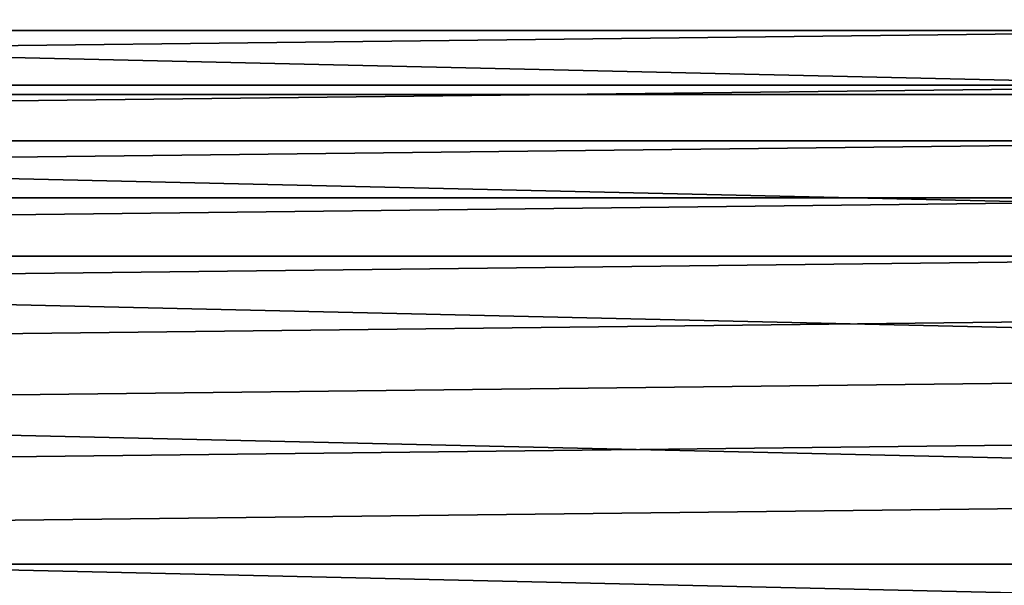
# Model space of a CAD drawing. Header units: metres. Extents: x -365 to 28, y -28 to 28.
# Tile 247 of 256: x 8.03 to 15.62, y 14.52 to 18.88. Entities that reach past the tile are written whole.
import ezdxf

# ---------------------------------------------------------------- set-up
doc = ezdxf.new("R2010")
doc.units = ezdxf.units.M
doc.layers.add('solid_24_501_103_XXX', color=7, linetype='CONTINUOUS')

msp = doc.modelspace()

# ---------------------------------------------------------------- linework, layer by layer
at = {"layer": 'solid_24_501_103_XXX'}
for points in [[(-20.519827, 18.308096, -60), (-19.6654, 19.222958, -60), (20.519827, 18.308096, -60)], [(-19.6654, 19.222958, -60), (19.6654, 19.222958, -60), (20.519827, 18.308096, -60)], [(17.547529, 19.210342, 160.427399), (-17.493219, 19.2103, 160.427399), (-17.93243, 18.800331, 160.427399)], [(17.986742, 18.800373, 160.427399), (17.547529, 19.210342, 160.427399), (-17.93243, 18.800331, 160.427399)], [(17.986742, 18.800373, 160.427399), (-17.93243, 18.800331, 160.427399), (-18.362009, 18.380362, 160.427399)], [(18.416323, 18.380405, 160.427399), (17.986742, 18.800373, 160.427399), (-18.362009, 18.380362, 160.427399)], [(18.416323, 18.380405, 160.427399), (-18.362009, 18.380362, 160.427399), (-18.781769, 17.950584, 160.427399)], [(18.836084, 17.950628, 160.427399), (18.416323, 18.380405, 160.427399), (-18.781769, 17.950584, 160.427399)], [(-20.519827, 18.308096, -60), (21.332218, 17.354719, -60), (22.099939, 16.36591, -60), (-21.332218, 17.354719, -60)], [(-20.519827, 18.308096, -60), (20.519827, 18.308096, -60), (21.332218, 17.354719, -60)], [(18.836084, 17.950628, 160.427399), (-18.781769, 17.950584, 160.427399), (-19.191521, 17.511185, 160.427399)], [(19.245836, 17.511229, 160.427399), (18.836084, 17.950628, 160.427399), (-19.191521, 17.511185, 160.427399)], [(19.245836, 17.511229, 160.427399), (-19.191521, 17.511185, 160.427399), (-19.59095, 17.062502, 160.427399)], [(19.645267, 17.06255, 160.427399), (19.245836, 17.511229, 160.427399), (-19.59095, 17.062502, 160.427399)], [(-21.332218, 17.354719, -60), (22.099939, 16.36591, -60), (22.821623, 15.343509, -60), (-22.099939, 16.36591, -60)], [(19.645267, 17.06255, 160.427399), (-19.979948, 16.604664, 160.427399), (-20.358229, 16.138002, 160.427399), (20.034267, 16.604712, 160.427399)], [(19.645267, 17.06255, 160.427399), (-19.59095, 17.062502, 160.427399), (-19.979948, 16.604664, 160.427399)], [(20.034267, 16.604712, 160.427399), (-20.358229, 16.138002, 160.427399), (-20.725622, 15.662733, 160.427399), (20.412546, 16.138052, 160.427399)], [(-22.099939, 16.36591, -60), (22.821623, 15.343509, -60), (23.49655, 14.288519, -60), (-22.821623, 15.343509, -60)], [(20.412546, 16.138052, 160.427399), (-20.725622, 15.662733, 160.427399), (-21.08198, 15.179046, 160.427399), (20.779943, 15.662784, 160.427399)], [(20.779943, 15.662784, 160.427399), (-21.08198, 15.179046, 160.427399), (-21.427029, 14.687306, 160.427399), (21.136299, 15.179097, 160.427399)], [(-22.821623, 15.343509, -60), (23.49655, 14.288519, -60), (24.122684, 13.204013, -60), (-23.49655, 14.288519, -60)], [(21.48135, 14.687359, 160.427399), (21.136299, 15.179097, 160.427399), (-21.427029, 14.687306, 160.427399)], [(21.48135, 14.687359, 160.427399), (-21.427029, 14.687306, 160.427399), (-21.760677, 14.187647, 160.427399), (21.814999, 14.187701, 160.427399)]]:
    msp.add_3dface(points, dxfattribs=at)

doc.saveas('drawing.dxf')
